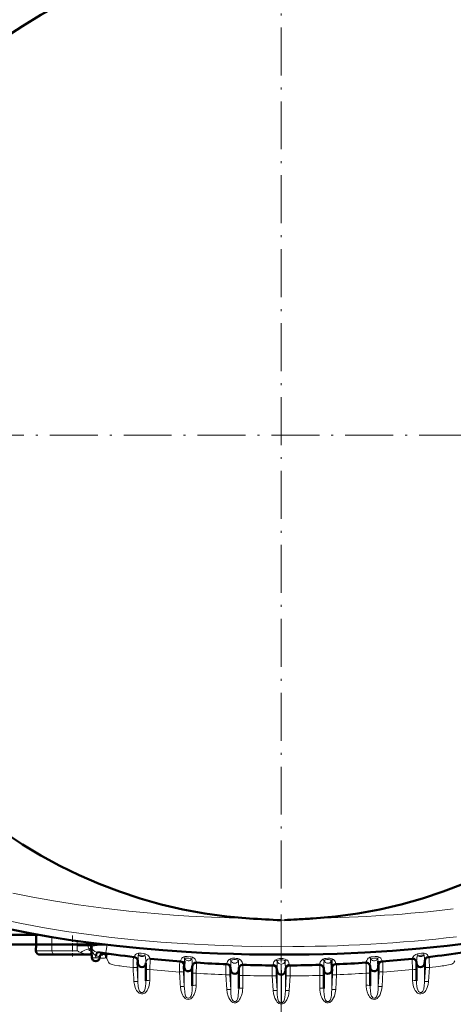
# Model space of a CAD drawing. Extents: x -1976 to 2357, y -1877 to 748.
# Tile 21 of 61: x -169 to -60, y -1531 to -1285. Entities that reach past the tile are written whole.
import ezdxf

# ---------------------------------------------------------------- set-up
doc = ezdxf.new("R2010")
doc.units = 0
doc.linetypes.add('DASHDOT', pattern=[18.5, 12, -3, 0.5, -3])

msp = doc.modelspace()

# ---------------------------------------------------------------- linework, layer by layer
at = {"color": 7, "linetype": 'DASHDOT', "lineweight": 18}
for p, q in [((-103.43, -1231.53), (-103.43, -1546.62)), ((54.11, -1389.07), (-260.98, -1389.07))]:
    msp.add_line(p, q, dxfattribs=at)
at = {"color": 7, "lineweight": 18}
for p, q in [((-102.64, -1510.41), (-103.43, -1510.44)), ((-160.89, -1514.69), (-160.93, -1516.57)), ((-160.9, -1518.1), (-160.93, -1516.57)), ((-154.6, -1516.57), (-154.59, -1515.66)), ((-154.59, -1516.92), (-154.6, -1516.57)), ((-154.59, -1517.03), (-154.59, -1516.92)), ((-151.55, -1517.64), (-151.6, -1517.64)), ((-151.55, -1517.64), (-151.45, -1517.59)), ((-103.49, -1517.08), (-103.38, -1517.08)), ((-164.92, -1518.1), (-160.9, -1518.1)), ((-154.48, -1518.1), (-160.9, -1518.1)), ((-150.99, -1518.93), (-151.46, -1518.91)), ((-150.95, -1518.9), (-150.99, -1518.93)), ((-150.95, -1518.93), (-150.99, -1518.93)), ((-149.92, -1519.84), (-149.94, -1519.27)), ((-149.9, -1519.28), (-149.94, -1519.27)), ((-149.92, -1519.84), (-149.9, -1519.28)), ((-149.65, -1518.43), (-149.68, -1518.43)), ((-147.69, -1519.02), (-148.63, -1519)), ((-144.15, -1521.85), (-143.76, -1521.9)), ((-139.55, -1520.57), (-139.39, -1520.59)), ((-139.55, -1522.34), (-139.34, -1525.83)), ((-139.39, -1520.59), (-139.38, -1520.59)), ((-139.34, -1521.27), (-139.34, -1520.43)), ((-139.34, -1521.27), (-139.34, -1525.83)), ((-137.34, -1521.1), (-137.35, -1521.07)), ((-136.34, -1522.74), (-136.34, -1525.48)), ((-127.92, -1521.7), (-127.76, -1521.71)), ((-127.76, -1521.71), (-127.75, -1521.71)), ((-127.72, -1522.31), (-127.72, -1521.47)), ((-127.72, -1522.31), (-127.72, -1527.08)), ((-124.66, -1521.07), (-124.65, -1521.08)), ((-116.3, -1522.41), (-116.13, -1522.41)), ((-116.13, -1522.41), (-116.12, -1522.41)), ((-116.09, -1522.94), (-116.09, -1522.12)), ((-113.07, -1521.58), (-113.06, -1521.63)), ((-104.67, -1522.7), (-104.51, -1522.7)), ((-104.5, -1522.7), (-104.5, -1522.7)), ((-104.47, -1523.14), (-104.47, -1522.38)), ((-102.4, -1523.14), (-102.4, -1522.38)), ((-102.36, -1522.7), (-102.37, -1522.7)), ((-102.37, -1522.7), (-102.37, -1522.7)), ((-102.2, -1522.7), (-102.36, -1522.7)), ((-93.8, -1521.58), (-93.8, -1521.63)), ((-90.78, -1522.94), (-90.78, -1522.12)), ((-90.74, -1522.41), (-90.75, -1522.41)), ((-90.57, -1522.41), (-90.74, -1522.41)), ((-82.21, -1521.07), (-82.22, -1521.08)), ((-79.15, -1522.31), (-79.15, -1521.47)), ((-79.15, -1522.31), (-79.15, -1527.08)), ((-79.11, -1521.71), (-79.12, -1521.71)), ((-78.95, -1521.7), (-79.11, -1521.71)), ((-70.52, -1525.48), (-70.52, -1522.74)), ((-69.52, -1521.1), (-69.52, -1521.07)), ((-67.53, -1521.27), (-67.53, -1520.43)), ((-67.53, -1521.27), (-67.53, -1525.83)), ((-67.32, -1522.34), (-67.53, -1525.83)), ((-67.48, -1520.59), (-67.49, -1520.59)), ((-67.32, -1520.57), (-67.48, -1520.59)), ((-66.33, -1522.29), (-66.53, -1525.78)), ((-62.72, -1521.85), (-63.11, -1521.9)), ((-127.93, -1523.46), (-127.72, -1527.08)), ((-124.72, -1523.71), (-124.72, -1526.72)), ((-117.3, -1524.11), (-117.09, -1527.78)), ((-116.31, -1524.16), (-116.09, -1527.83)), ((-116.09, -1522.94), (-116.09, -1527.83)), ((-113.09, -1524.26), (-113.09, -1527.46)), ((-105.67, -1524.4), (-105.46, -1528.03)), ((-104.68, -1524.45), (-104.47, -1528.08)), ((-104.47, -1523.14), (-104.47, -1528.08)), ((-103.46, -1531.13), (-103.46, -1524.07)), ((-103.41, -1531.13), (-103.41, -1524.07)), ((-102.4, -1523.14), (-102.4, -1528.08)), ((-102.19, -1524.45), (-102.4, -1528.08)), ((-101.2, -1524.4), (-101.41, -1528.03)), ((-93.77, -1527.46), (-93.77, -1524.26)), ((-90.78, -1522.94), (-90.78, -1527.83)), ((-90.56, -1524.16), (-90.78, -1527.83)), ((-89.57, -1524.11), (-89.78, -1527.78)), ((-82.15, -1526.72), (-82.15, -1523.71)), ((-78.94, -1523.46), (-79.15, -1527.08)), ((-77.94, -1523.41), (-78.16, -1527.03)), ((-140.33, -1525.83), (-140.34, -1525.78)), ((-66.54, -1525.83), (-66.53, -1525.78)), ((-103.46, -1531.13), (-103.41, -1531.13))]:
    msp.add_line(p, q, dxfattribs=at)
at = {"color": 7, "lineweight": 50}
for p, q in [((-164.41, -1514.08), (-201.43, -1514.08)), ((-164.86, -1516.57), (-164.82, -1514.08)), ((-164.86, -1516.57), (-200.08, -1516.57)), ((-164.86, -1516.57), (-164.92, -1518.1)), ((-160.93, -1516.57), (-164.86, -1516.57)), ((-154.6, -1516.57), (-160.93, -1516.57)), ((-151.02, -1516.14), (-151.03, -1516.57)), ((-151.03, -1516.57), (-150.19, -1516.57)), ((-151.02, -1517), (-151.03, -1516.57)), ((-150.92, -1519.76), (-151.02, -1517)), ((-151.02, -1517.01), (-151.02, -1517.07)), ((-150.19, -1516.57), (-147.56, -1516.57)), ((-163.83, -1519.07), (-160.03, -1519.07)), ((-151.44, -1519.07), (-160.03, -1519.07)), ((-151.44, -1519.07), (-150.95, -1519.07)), ((-148.92, -1519.76), (-148.92, -1519.67)), ((-148.7, -1519.07), (-148.15, -1519.07)), ((-147.69, -1519.02), (-147.22, -1518.95)), ((-139.34, -1521.27), (-139.39, -1520.59)), ((-137.34, -1521.1), (-137.34, -1521.2)), ((-137.34, -1521.2), (-137.34, -1525.61)), ((-127.72, -1522.31), (-127.76, -1521.71)), ((-125.72, -1522.06), (-125.72, -1522.24)), ((-125.72, -1522.24), (-125.72, -1526.84)), ((-116.09, -1522.94), (-116.13, -1522.41)), ((-114.09, -1522.56), (-114.09, -1522.87)), ((-104.47, -1523.14), (-104.5, -1522.7)), ((-102.4, -1523.14), (-102.37, -1522.7)), ((-92.77, -1522.56), (-92.77, -1522.87)), ((-90.78, -1522.94), (-90.74, -1522.41)), ((-81.15, -1522.06), (-81.15, -1522.24)), ((-81.15, -1522.24), (-81.15, -1526.84)), ((-79.15, -1522.31), (-79.11, -1521.71)), ((-69.52, -1521.1), (-69.52, -1521.2)), ((-69.52, -1521.2), (-69.52, -1525.61)), ((-67.53, -1521.27), (-67.48, -1520.59)), ((-114.09, -1522.87), (-114.09, -1527.58)), ((-92.77, -1522.87), (-92.77, -1527.58))]:
    msp.add_line(p, q, dxfattribs=at)
at = {"color": 7, "linetype": 'DASHDOT', "lineweight": 18, "ltscale": 0.131494}
msp.add_line((-155.73, -1514.25), (-155.73, -1519.51), dxfattribs=at)
at = {"color": 7, "lineweight": 18}
for points in [[(-170.71, -1503.67), (-165.65, -1504.7), (-159.98, -1505.72), (-154.23, -1506.62), (-147.94, -1507.47), (-141.58, -1508.19), (-137.91, -1508.54), (-134.22, -1508.86), (-130.39, -1509.15), (-126.55, -1509.4), (-118.98, -1509.77), (-111.38, -1510)], [(-171.32, -1510.7), (-168.5, -1511.28), (-162.78, -1512.35), (-157.24, -1513.25), (-151.64, -1514.05), (-146, -1514.74), (-140.31, -1515.34), (-133.6, -1515.93), (-126.86, -1516.39), (-120.09, -1516.73), (-113.3, -1516.96), (-108.4, -1517.05), (-103.49, -1517.08)], [(-151.6, -1517.64), (-151.91, -1517.67), (-152.22, -1517.75), (-152.64, -1517.91), (-153.27, -1518.25), (-153.69, -1518.57)], [(-151.6, -1517.64), (-151.68, -1517.52), (-151.78, -1517.22), (-151.82, -1516.86)], [(-151.02, -1516.9), (-151.02, -1516.89), (-151.03, -1516.89), (-151.03, -1516.89), (-151.04, -1516.89), (-151.14, -1516.87), (-151.82, -1516.86)], [(-150.99, -1518.2), (-151.34, -1518.1), (-151.48, -1518.02), (-151.56, -1517.94), (-151.6, -1517.83), (-151.59, -1517.73), (-151.55, -1517.64)], [(-150.98, -1518.23), (-151.05, -1518.04), (-151.18, -1517.87), (-151.35, -1517.73), (-151.55, -1517.64)], [(-151.02, -1517.03), (-151.05, -1517.22), (-151.17, -1517.39), (-151.45, -1517.59)], [(-150.98, -1518.28), (-151.01, -1518.07), (-151.11, -1517.88), (-151.26, -1517.71), (-151.45, -1517.59)], [(-151.02, -1517), (-151.02, -1517.01), (-151.01, -1517.01), (-151.01, -1517.01), (-150.98, -1517.01), (-150.62, -1516.97), (-150.22, -1516.9)], [(-149.94, -1519.27), (-150.16, -1519.11), (-150.35, -1518.93), (-150.66, -1518.51), (-150.8, -1518.19), (-150.91, -1517.84)], [(-149.68, -1518.43), (-150.12, -1518.27), (-150.49, -1518.05), (-150.74, -1517.81), (-150.9, -1517.53)], [(-150.22, -1516.9), (-148.77, -1516.73), (-147.93, -1516.65), (-147.24, -1516.61)], [(-147.05, -1516.63), (-147.26, -1518.03), (-147.34, -1518.57), (-147.38, -1518.75), (-147.38, -1518.76), (-147.39, -1518.77)], [(-138.82, -1517.49), (-132.19, -1518.09), (-127.79, -1518.42), (-123.46, -1518.69), (-119.12, -1518.89), (-114.81, -1519.04), (-110.49, -1519.13), (-106.26, -1519.15), (-103.43, -1519.14)], [(-68.05, -1517.49), (-74.68, -1518.09), (-79.08, -1518.42), (-83.41, -1518.69), (-87.75, -1518.89), (-92.06, -1519.04), (-96.38, -1519.13), (-100.61, -1519.15), (-103.43, -1519.14)], [(-153.69, -1518.57), (-154.11, -1518.39), (-154.26, -1518.3), (-154.48, -1518.1)], [(-151.46, -1518.91), (-152.42, -1518.83), (-152.94, -1518.75), (-153.44, -1518.64), (-153.69, -1518.57)], [(-149.94, -1519.27), (-149.72, -1518.53), (-149.69, -1518.44), (-149.68, -1518.43)], [(-149.9, -1519.28), (-149.69, -1518.53), (-149.66, -1518.45), (-149.65, -1518.43)], [(-149.72, -1519.35), (-149.58, -1518.77), (-149.49, -1518.56), (-149.44, -1518.51), (-149.42, -1518.49), (-149.39, -1518.48)], [(-149.72, -1519.35), (-149.18, -1519.52), (-149, -1519.6), (-148.95, -1519.63), (-148.93, -1519.65), (-148.92, -1519.66), (-148.92, -1519.67)], [(-147.32, -1519.82), (-147.16, -1520.06), (-146.92, -1520.59), (-146.72, -1520.99), (-146.54, -1521.22), (-146.27, -1521.38), (-145.8, -1521.54), (-145.25, -1521.67), (-144.15, -1521.85)], [(-140.43, -1519.65), (-140.43, -1519.65), (-140.43, -1519.65), (-140.44, -1519.65), (-140.44, -1519.67), (-140.47, -1519.83), (-140.51, -1520.47), (-140.54, -1522.29)], [(-140.24, -1519.55), (-140.25, -1519.65), (-140.26, -1519.66), (-140.26, -1519.66), (-140.26, -1519.67), (-140.26, -1519.67)], [(-140.24, -1519.55), (-140.15, -1519.3), (-139.97, -1519.06), (-139.71, -1518.86), (-139.46, -1518.76), (-139.21, -1518.72)], [(-139.34, -1520.43), (-139.38, -1520.23), (-139.46, -1520.05), (-139.58, -1519.89), (-139.73, -1519.75), (-139.91, -1519.64), (-140.24, -1519.55)], [(-139.34, -1520.43), (-139.32, -1519.87), (-139.28, -1519.38), (-139.24, -1519.25), (-139.21, -1519.21), (-139.19, -1519.2), (-139.12, -1519.2)], [(-139.21, -1518.72), (-138.56, -1518.73), (-138.05, -1518.78), (-137.55, -1518.87)], [(-139.12, -1519.2), (-138.82, -1519.17), (-138.45, -1519.19), (-138.04, -1519.24), (-137.7, -1519.33)], [(-137.7, -1519.33), (-137.58, -1519.37), (-137.5, -1519.47), (-137.45, -1519.68)], [(-137.55, -1518.87), (-137.19, -1518.99), (-136.87, -1519.21), (-136.68, -1519.4), (-136.53, -1519.6), (-136.28, -1520.03), (-136.25, -1520.09), (-136.25, -1520.1), (-136.24, -1520.1)], [(-136.24, -1520.1), (-136.24, -1520.11), (-136.26, -1520.38), (-136.34, -1522.74)], [(-128.65, -1520.61), (-128.61, -1520.45), (-128.53, -1520.25), (-128.37, -1519.99), (-128.14, -1519.77), (-127.83, -1519.61)], [(-127.83, -1519.61), (-127.56, -1519.56), (-126.99, -1519.54), (-126.29, -1519.59), (-125.96, -1519.65), (-125.66, -1519.73)], [(-127.69, -1520.67), (-127.67, -1520.36), (-127.66, -1520.14), (-127.63, -1520.07), (-127.62, -1520.05)], [(-127.62, -1520.05), (-127.51, -1519.99), (-127.18, -1519.92), (-126.86, -1519.92)], [(-126.55, -1519.94), (-126.18, -1520.01), (-125.92, -1520.12), (-125.88, -1520.15)], [(-125.88, -1520.15), (-125.84, -1520.19), (-125.82, -1520.23), (-125.8, -1520.34), (-125.78, -1520.56)], [(-125.66, -1519.73), (-125.44, -1519.83), (-125.24, -1519.98), (-125.02, -1520.23), (-124.86, -1520.5), (-124.75, -1520.75), (-124.66, -1521.07)], [(-117.05, -1521.27), (-117.01, -1521.05), (-116.91, -1520.77), (-116.74, -1520.5), (-116.5, -1520.26), (-116.34, -1520.16)], [(-113.87, -1520.21), (-114.31, -1520.06), (-114.7, -1520), (-115.1, -1519.97), (-115.65, -1519.99), (-116.13, -1520.08), (-116.34, -1520.16)], [(-114.52, -1520.38), (-114.89, -1520.31), (-115.3, -1520.3), (-115.58, -1520.33), (-115.81, -1520.38), (-115.95, -1520.46), (-116.04, -1520.57)], [(-113.07, -1521.58), (-113.13, -1521.21), (-113.22, -1520.97), (-113.36, -1520.71), (-113.57, -1520.43), (-113.87, -1520.21)], [(-104.78, -1520.34), (-104.42, -1520.17), (-103.87, -1520.07), (-103.43, -1520.05)], [(-102.08, -1520.34), (-102.45, -1520.17), (-103, -1520.07), (-103.43, -1520.05)], [(-93.8, -1521.58), (-93.74, -1521.21), (-93.65, -1520.97), (-93.51, -1520.71), (-93.3, -1520.43), (-93, -1520.21)], [(-93, -1520.21), (-92.56, -1520.06), (-92.17, -1520), (-91.77, -1519.97), (-91.22, -1519.99), (-90.74, -1520.08), (-90.53, -1520.16)], [(-92.34, -1520.38), (-91.98, -1520.31), (-91.57, -1520.3), (-91.29, -1520.33), (-91.06, -1520.38), (-90.92, -1520.46), (-90.83, -1520.57)], [(-89.82, -1521.27), (-89.86, -1521.05), (-89.96, -1520.77), (-90.13, -1520.5), (-90.37, -1520.26), (-90.53, -1520.16)], [(-81.21, -1519.73), (-81.43, -1519.83), (-81.63, -1519.98), (-81.85, -1520.23), (-82.01, -1520.5), (-82.12, -1520.75), (-82.21, -1521.07)], [(-79.04, -1519.61), (-79.31, -1519.56), (-79.88, -1519.54), (-80.58, -1519.59), (-80.9, -1519.65), (-81.21, -1519.73)], [(-80.99, -1520.15), (-81.03, -1520.19), (-81.05, -1520.23), (-81.07, -1520.34), (-81.09, -1520.56)], [(-80.32, -1519.94), (-80.69, -1520.01), (-80.95, -1520.12), (-80.99, -1520.15)], [(-79.25, -1520.05), (-79.36, -1519.99), (-79.69, -1519.92), (-80.01, -1519.92)], [(-79.18, -1520.67), (-79.2, -1520.36), (-79.21, -1520.14), (-79.24, -1520.07), (-79.25, -1520.05)], [(-78.22, -1520.61), (-78.26, -1520.45), (-78.34, -1520.25), (-78.5, -1519.99), (-78.73, -1519.77), (-79.04, -1519.61)], [(-69.32, -1518.87), (-69.68, -1518.99), (-70, -1519.21), (-70.19, -1519.4), (-70.34, -1519.6), (-70.59, -1520.03), (-70.62, -1520.09), (-70.62, -1520.1), (-70.63, -1520.1)], [(-70.63, -1520.1), (-70.63, -1520.11), (-70.61, -1520.38), (-70.52, -1522.74)], [(-69.17, -1519.33), (-69.29, -1519.37), (-69.37, -1519.47), (-69.42, -1519.68)], [(-67.66, -1518.72), (-68.3, -1518.73), (-68.82, -1518.78), (-69.32, -1518.87)], [(-67.75, -1519.2), (-68.05, -1519.17), (-68.42, -1519.19), (-68.83, -1519.24), (-69.17, -1519.33)], [(-67.53, -1520.43), (-67.55, -1519.87), (-67.59, -1519.38), (-67.63, -1519.25), (-67.66, -1519.21), (-67.68, -1519.2), (-67.75, -1519.2)], [(-66.63, -1519.55), (-66.72, -1519.3), (-66.9, -1519.06), (-67.16, -1518.86), (-67.41, -1518.76), (-67.66, -1518.72)], [(-67.53, -1520.43), (-67.49, -1520.23), (-67.41, -1520.05), (-67.29, -1519.89), (-67.14, -1519.75), (-66.96, -1519.64), (-66.63, -1519.55)], [(-66.63, -1519.55), (-66.62, -1519.65), (-66.61, -1519.66), (-66.61, -1519.66), (-66.61, -1519.67), (-66.61, -1519.67)], [(-66.44, -1519.65), (-66.44, -1519.65), (-66.44, -1519.65), (-66.43, -1519.65), (-66.43, -1519.67), (-66.4, -1519.83), (-66.36, -1520.47), (-66.33, -1522.29)], [(-139.55, -1522.34), (-139.57, -1522.33), (-139.64, -1522.3), (-139.79, -1522.28), (-140.16, -1522.27), (-140.54, -1522.29)], [(-139.55, -1520.57), (-139.55, -1520.57), (-139.55, -1520.57), (-139.56, -1520.58), (-139.56, -1520.6), (-139.59, -1520.91), (-139.55, -1522.34)], [(-139.34, -1520.43), (-139.37, -1520.57), (-139.37, -1520.58), (-139.37, -1520.59), (-139.37, -1520.59), (-139.38, -1520.59)], [(-128.84, -1520.77), (-128.84, -1520.77), (-128.85, -1520.77), (-128.85, -1520.78), (-128.85, -1520.8), (-128.88, -1520.99), (-128.92, -1521.65), (-128.92, -1523.41)], [(-128.65, -1520.61), (-128.66, -1520.76), (-128.67, -1520.78), (-128.67, -1520.78), (-128.67, -1520.78), (-128.67, -1520.79)], [(-127.72, -1521.47), (-127.76, -1521.28), (-127.84, -1521.09), (-127.97, -1520.93), (-128.12, -1520.8), (-128.31, -1520.69), (-128.65, -1520.61)], [(-127.92, -1521.7), (-127.93, -1521.7), (-127.93, -1521.7), (-127.93, -1521.71), (-127.94, -1521.74), (-127.97, -1522.1), (-127.93, -1523.46)], [(-127.72, -1521.47), (-127.74, -1521.68), (-127.75, -1521.71), (-127.75, -1521.71), (-127.75, -1521.71)], [(-125.78, -1520.56), (-125.73, -1521.81), (-125.72, -1522.06)], [(-117.25, -1521.48), (-117.25, -1521.48), (-117.25, -1521.48), (-117.26, -1521.48), (-117.26, -1521.5), (-117.29, -1521.69), (-117.31, -1522.35), (-117.3, -1524.11)], [(-117.05, -1521.27), (-117.07, -1521.46), (-117.08, -1521.48), (-117.08, -1521.48), (-117.08, -1521.48)], [(-116.09, -1522.12), (-116.14, -1521.92), (-116.22, -1521.74), (-116.35, -1521.57), (-116.51, -1521.44), (-116.71, -1521.34), (-117.05, -1521.27)], [(-116.3, -1522.41), (-116.3, -1522.41), (-116.3, -1522.41), (-116.31, -1522.41), (-116.31, -1522.43), (-116.34, -1522.66), (-116.32, -1523.87), (-116.31, -1524.16)], [(-116.09, -1522.12), (-116.12, -1522.38), (-116.12, -1522.41), (-116.12, -1522.41), (-116.12, -1522.41), (-116.12, -1522.41)], [(-116.09, -1522.12), (-116.06, -1521.04), (-116.05, -1520.7), (-116.04, -1520.57)], [(-114.17, -1520.61), (-114.24, -1520.52), (-114.47, -1520.4), (-114.52, -1520.38)], [(-114.09, -1522.56), (-114.14, -1521.04), (-114.16, -1520.66), (-114.17, -1520.61)], [(-114.09, -1522.56), (-114.07, -1522.33), (-113.98, -1522.11), (-113.84, -1521.91), (-113.67, -1521.75), (-113.45, -1521.64), (-113.07, -1521.58)], [(-105.66, -1521.77), (-105.66, -1521.77), (-105.66, -1521.77), (-105.66, -1521.77), (-105.67, -1521.79), (-105.69, -1521.98), (-105.7, -1523.38), (-105.67, -1524.4)], [(-105.46, -1521.53), (-105.48, -1521.74), (-105.48, -1521.76), (-105.49, -1521.77), (-105.49, -1521.77)], [(-105.46, -1521.53), (-105.37, -1521.12), (-105.25, -1520.86), (-105.13, -1520.67), (-104.98, -1520.48), (-104.78, -1520.34)], [(-104.47, -1522.38), (-104.54, -1522.11), (-104.69, -1521.88), (-104.91, -1521.69), (-105.17, -1521.57), (-105.46, -1521.53)], [(-104.67, -1522.7), (-104.67, -1522.7), (-104.67, -1522.7), (-104.68, -1522.71), (-104.69, -1522.73), (-104.71, -1523.03), (-104.68, -1524.45)], [(-104.47, -1522.38), (-104.49, -1522.68), (-104.49, -1522.69), (-104.49, -1522.7), (-104.5, -1522.7)], [(-104.47, -1522.38), (-104.44, -1521.37), (-104.43, -1520.85), (-104.42, -1520.74)], [(-104.42, -1520.74), (-104.34, -1520.58), (-104.26, -1520.52), (-104.08, -1520.44), (-103.77, -1520.38), (-103.43, -1520.35)], [(-103.46, -1524.07), (-103.45, -1521.71), (-103.43, -1521.44)], [(-102.45, -1520.74), (-102.53, -1520.58), (-102.61, -1520.52), (-102.79, -1520.44), (-103.1, -1520.38), (-103.43, -1520.35)], [(-103.41, -1524.07), (-103.42, -1521.71), (-103.43, -1521.44)], [(-102.4, -1522.38), (-102.43, -1521.37), (-102.44, -1520.85), (-102.45, -1520.74)], [(-102.4, -1522.38), (-102.33, -1522.11), (-102.18, -1521.88), (-101.96, -1521.69), (-101.7, -1521.57), (-101.41, -1521.53)], [(-102.4, -1522.38), (-102.38, -1522.68), (-102.38, -1522.69), (-102.38, -1522.7), (-102.37, -1522.7)], [(-102.2, -1522.7), (-102.2, -1522.7), (-102.2, -1522.7), (-102.19, -1522.71), (-102.18, -1522.73), (-102.16, -1523.03), (-102.19, -1524.45)], [(-101.41, -1521.53), (-101.5, -1521.12), (-101.62, -1520.86), (-101.74, -1520.67), (-101.89, -1520.48), (-102.08, -1520.34)], [(-101.41, -1521.53), (-101.39, -1521.74), (-101.38, -1521.76), (-101.38, -1521.77), (-101.38, -1521.77)], [(-101.21, -1521.77), (-101.21, -1521.77), (-101.21, -1521.77), (-101.21, -1521.77), (-101.2, -1521.79), (-101.18, -1521.98), (-101.17, -1523.38), (-101.2, -1524.4)], [(-92.77, -1522.56), (-92.8, -1522.33), (-92.89, -1522.11), (-93.02, -1521.91), (-93.2, -1521.75), (-93.42, -1521.64), (-93.8, -1521.58)], [(-92.75, -1521.69), (-92.73, -1520.99), (-92.72, -1520.71), (-92.7, -1520.61)], [(-92.7, -1520.61), (-92.63, -1520.52), (-92.4, -1520.4), (-92.34, -1520.38)], [(-90.78, -1522.12), (-90.73, -1521.92), (-90.65, -1521.74), (-90.52, -1521.57), (-90.36, -1521.44), (-90.16, -1521.34), (-89.82, -1521.27)], [(-90.78, -1522.12), (-90.75, -1522.38), (-90.75, -1522.41), (-90.75, -1522.41), (-90.75, -1522.41), (-90.75, -1522.41)], [(-90.57, -1522.41), (-90.57, -1522.41), (-90.57, -1522.41), (-90.56, -1522.41), (-90.56, -1522.43), (-90.53, -1522.66), (-90.55, -1523.87), (-90.56, -1524.16)], [(-89.82, -1521.27), (-89.8, -1521.46), (-89.79, -1521.48), (-89.79, -1521.48), (-89.79, -1521.48)], [(-89.62, -1521.48), (-89.62, -1521.48), (-89.61, -1521.48), (-89.61, -1521.48), (-89.61, -1521.5), (-89.58, -1521.69), (-89.56, -1522.35), (-89.57, -1524.11)], [(-81.09, -1520.56), (-81.14, -1521.81), (-81.15, -1522.06)], [(-79.15, -1521.47), (-79.11, -1521.28), (-79.03, -1521.09), (-78.9, -1520.93), (-78.75, -1520.8), (-78.56, -1520.69), (-78.22, -1520.61)], [(-79.15, -1521.47), (-79.13, -1521.68), (-79.12, -1521.71), (-79.12, -1521.71), (-79.12, -1521.71)], [(-78.95, -1521.7), (-78.94, -1521.7), (-78.94, -1521.7), (-78.94, -1521.71), (-78.93, -1521.74), (-78.9, -1522.1), (-78.94, -1523.46)], [(-78.22, -1520.61), (-78.21, -1520.76), (-78.2, -1520.78), (-78.2, -1520.78), (-78.2, -1520.78), (-78.2, -1520.79)], [(-78.03, -1520.77), (-78.03, -1520.77), (-78.02, -1520.77), (-78.02, -1520.78), (-78.02, -1520.79), (-77.99, -1520.95), (-77.96, -1521.57), (-77.94, -1523.41)], [(-67.53, -1520.43), (-67.5, -1520.57), (-67.5, -1520.58), (-67.5, -1520.59), (-67.49, -1520.59), (-67.49, -1520.59)], [(-67.32, -1520.57), (-67.32, -1520.57), (-67.32, -1520.57), (-67.31, -1520.58), (-67.31, -1520.6), (-67.28, -1520.91), (-67.32, -1522.34)], [(-67.32, -1522.34), (-67.31, -1522.33), (-67.29, -1522.32), (-67.15, -1522.29), (-66.91, -1522.28), (-66.33, -1522.29)], [(-59.97, -1520.64), (-60.16, -1521), (-60.29, -1521.18), (-60.47, -1521.31), (-60.67, -1521.41), (-61.02, -1521.52), (-61.54, -1521.65), (-62.72, -1521.85)], [(-127.93, -1523.46), (-127.94, -1523.46), (-127.95, -1523.45), (-128.04, -1523.42), (-128.19, -1523.41), (-128.92, -1523.41)], [(-116.31, -1524.16), (-116.33, -1524.15), (-116.42, -1524.13), (-116.57, -1524.11), (-117.3, -1524.11)], [(-104.68, -1524.45), (-104.7, -1524.44), (-104.79, -1524.41), (-104.94, -1524.4), (-105.67, -1524.4)], [(-102.19, -1524.45), (-102.17, -1524.44), (-102.08, -1524.41), (-101.93, -1524.4), (-101.2, -1524.4)], [(-90.56, -1524.16), (-90.54, -1524.15), (-90.45, -1524.13), (-90.3, -1524.11), (-89.57, -1524.11)], [(-78.94, -1523.46), (-78.93, -1523.46), (-78.92, -1523.45), (-78.83, -1523.42), (-78.68, -1523.41), (-77.94, -1523.41)], [(-139.34, -1525.83), (-139.36, -1525.82), (-139.45, -1525.79), (-139.6, -1525.77), (-140.34, -1525.78)], [(-136.34, -1525.48), (-136.41, -1526.3), (-136.6, -1527.09), (-136.86, -1527.73), (-137.03, -1528.03), (-137.23, -1528.31), (-137.41, -1528.5), (-137.61, -1528.67), (-137.83, -1528.8), (-138.08, -1528.88), (-138.45, -1528.91), (-138.81, -1528.82), (-139.02, -1528.71), (-139.21, -1528.57), (-139.46, -1528.31), (-139.67, -1528.02), (-139.86, -1527.67), (-140.02, -1527.3), (-140.24, -1526.54), (-140.33, -1525.83)], [(-137.34, -1525.61), (-137.36, -1526.22), (-137.43, -1527.05), (-137.5, -1527.47), (-137.62, -1527.9), (-137.72, -1528.11), (-137.86, -1528.33), (-138.06, -1528.49), (-138.22, -1528.56), (-138.4, -1528.57), (-138.59, -1528.51), (-138.77, -1528.39), (-138.91, -1528.22), (-139.01, -1528.03), (-139.13, -1527.69), (-139.19, -1527.46), (-139.26, -1527.01), (-139.34, -1525.83)], [(-124.72, -1526.72), (-124.73, -1527.07), (-124.81, -1527.72), (-124.97, -1528.35), (-125.22, -1529.01), (-125.38, -1529.32), (-125.58, -1529.62), (-125.82, -1529.89), (-126.1, -1530.11), (-126.42, -1530.25), (-126.79, -1530.29), (-127.15, -1530.2), (-127.48, -1530.01), (-127.76, -1529.74), (-127.99, -1529.43), (-128.18, -1529.09), (-128.34, -1528.74), (-128.58, -1527.93), (-128.71, -1527.07), (-128.71, -1527.03)], [(-127.72, -1527.08), (-127.74, -1527.06), (-127.83, -1527.04), (-128.02, -1527.02), (-128.71, -1527.03)], [(-125.72, -1526.84), (-125.77, -1528.02), (-125.85, -1528.68), (-125.95, -1529.14), (-126.03, -1529.37), (-126.14, -1529.59), (-126.29, -1529.78), (-126.47, -1529.91), (-126.63, -1529.97), (-126.81, -1529.97), (-127, -1529.9), (-127.17, -1529.76), (-127.3, -1529.59), (-127.4, -1529.39), (-127.5, -1529.09), (-127.62, -1528.49), (-127.71, -1527.42), (-127.72, -1527.08)], [(-117.09, -1527.78), (-116.97, -1528.63), (-116.74, -1529.45), (-116.55, -1529.9), (-116.31, -1530.33), (-116.01, -1530.71), (-115.8, -1530.88), (-115.58, -1531.02), (-115.2, -1531.13), (-114.82, -1531.1), (-114.61, -1531.02), (-114.41, -1530.9), (-114.08, -1530.59), (-113.88, -1530.33), (-113.71, -1530.04), (-113.53, -1529.66), (-113.38, -1529.26), (-113.18, -1528.43), (-113.12, -1527.95), (-113.09, -1527.46)], [(-114.39, -1530.2), (-114.25, -1529.65), (-114.2, -1529.37), (-114.11, -1528.33), (-114.09, -1527.58)], [(-89.78, -1527.78), (-89.9, -1528.63), (-90.13, -1529.45), (-90.32, -1529.9), (-90.56, -1530.33), (-90.86, -1530.71), (-91.07, -1530.88), (-91.29, -1531.02), (-91.67, -1531.13), (-92.05, -1531.1), (-92.26, -1531.02), (-92.46, -1530.9), (-92.79, -1530.59), (-92.99, -1530.33), (-93.16, -1530.04), (-93.34, -1529.66), (-93.49, -1529.26), (-93.69, -1528.43), (-93.75, -1527.95), (-93.77, -1527.46)], [(-90.78, -1527.83), (-90.81, -1528.52), (-90.86, -1529.22), (-90.94, -1529.7), (-90.99, -1529.94), (-91.11, -1530.28), (-91.19, -1530.44), (-91.35, -1530.64), (-91.51, -1530.77), (-91.7, -1530.83), (-91.86, -1530.83), (-92.02, -1530.78), (-92.2, -1530.64), (-92.35, -1530.46), (-92.52, -1530.07), (-92.61, -1529.7), (-92.71, -1528.97), (-92.76, -1528.27), (-92.77, -1527.58)], [(-82.15, -1526.72), (-82.14, -1527.07), (-82.06, -1527.72), (-81.9, -1528.35), (-81.65, -1529.01), (-81.49, -1529.32), (-81.29, -1529.62), (-81.05, -1529.89), (-80.77, -1530.11), (-80.45, -1530.25), (-80.08, -1530.29), (-79.72, -1530.2), (-79.39, -1530.01), (-79.11, -1529.74), (-78.88, -1529.43), (-78.69, -1529.09), (-78.53, -1528.74), (-78.29, -1527.93), (-78.16, -1527.07), (-78.16, -1527.03)], [(-81.15, -1526.84), (-81.15, -1527.14), (-81.08, -1528.27), (-81, -1528.78), (-80.95, -1529.04), (-80.82, -1529.42), (-80.68, -1529.66), (-80.49, -1529.86), (-80.32, -1529.95), (-80.14, -1529.97), (-79.94, -1529.93), (-79.77, -1529.82), (-79.6, -1529.63), (-79.47, -1529.4), (-79.33, -1528.94), (-79.25, -1528.51), (-79.19, -1527.81), (-79.15, -1527.08)], [(-79.15, -1527.08), (-79.13, -1527.06), (-79.04, -1527.04), (-78.89, -1527.02), (-78.16, -1527.03)], [(-70.52, -1525.48), (-70.46, -1526.3), (-70.27, -1527.09), (-70.01, -1527.73), (-69.84, -1528.03), (-69.64, -1528.31), (-69.46, -1528.5), (-69.26, -1528.67), (-69.04, -1528.8), (-68.79, -1528.88), (-68.42, -1528.91), (-68.06, -1528.82), (-67.85, -1528.71), (-67.66, -1528.57), (-67.41, -1528.31), (-67.2, -1528.02), (-67.01, -1527.67), (-66.85, -1527.3), (-66.63, -1526.54), (-66.54, -1525.83)], [(-69.52, -1525.61), (-69.51, -1526.22), (-69.44, -1527.05), (-69.37, -1527.47), (-69.24, -1527.9), (-69.15, -1528.11), (-69.01, -1528.33), (-68.81, -1528.49), (-68.65, -1528.56), (-68.47, -1528.57), (-68.28, -1528.51), (-68.1, -1528.39), (-67.96, -1528.22), (-67.86, -1528.03), (-67.74, -1527.69), (-67.68, -1527.46), (-67.61, -1527.01), (-67.53, -1525.83)], [(-67.53, -1525.83), (-67.51, -1525.82), (-67.42, -1525.79), (-67.27, -1525.77), (-66.9, -1525.76), (-66.53, -1525.78)], [(-116.09, -1527.83), (-116.11, -1527.82), (-116.2, -1527.79), (-116.39, -1527.77), (-117.09, -1527.78)], [(-116.09, -1527.83), (-116.05, -1528.72), (-115.94, -1529.66)], [(-115.94, -1529.66), (-115.83, -1530.09), (-115.75, -1530.3), (-115.58, -1530.58)], [(-104.47, -1528.08), (-104.49, -1528.07), (-104.58, -1528.04), (-104.77, -1528.02), (-105.46, -1528.03)], [(-104.16, -1531.18), (-104.43, -1530.94), (-104.65, -1530.66), (-104.83, -1530.36), (-105.04, -1529.92), (-105.22, -1529.39), (-105.36, -1528.84), (-105.46, -1528.03)], [(-103.46, -1531.13), (-103.63, -1531.1), (-103.79, -1531.02), (-103.96, -1530.87), (-104.09, -1530.67), (-104.18, -1530.46), (-104.25, -1530.22), (-104.35, -1529.75), (-104.42, -1529.05), (-104.47, -1528.08)], [(-103.41, -1531.13), (-103.24, -1531.1), (-103.08, -1531.02), (-102.91, -1530.87), (-102.78, -1530.67), (-102.69, -1530.46), (-102.62, -1530.22), (-102.52, -1529.75), (-102.45, -1529.05), (-102.4, -1528.08)], [(-102.71, -1531.18), (-102.44, -1530.94), (-102.22, -1530.66), (-102.04, -1530.36), (-101.83, -1529.92), (-101.65, -1529.39), (-101.51, -1528.84), (-101.41, -1528.03)], [(-102.4, -1528.08), (-102.38, -1528.07), (-102.29, -1528.04), (-102.1, -1528.02), (-101.41, -1528.03)], [(-90.78, -1527.83), (-90.77, -1527.82), (-90.72, -1527.8), (-90.5, -1527.77), (-90.27, -1527.76), (-89.78, -1527.78)], [(-115.58, -1530.58), (-115.41, -1530.73), (-115.2, -1530.82), (-115.06, -1530.83), (-114.92, -1530.81)], [(-114.92, -1530.81), (-114.72, -1530.69), (-114.56, -1530.51), (-114.39, -1530.2)], [(-103.43, -1531.42), (-103.74, -1531.38), (-104.03, -1531.26), (-104.16, -1531.18)], [(-103.43, -1531.42), (-103.13, -1531.38), (-102.84, -1531.26), (-102.71, -1531.18)]]:
    msp.add_lwpolyline(points, dxfattribs=at)
at = {"color": 7, "lineweight": 50}
for points in [[(-103.43, -1519.07), (-111.42, -1519), (-115.43, -1518.9), (-119.43, -1518.76), (-123.35, -1518.58), (-127.25, -1518.37), (-133.11, -1517.97), (-138.93, -1517.48), (-144.7, -1516.9), (-150.39, -1516.22), (-155.67, -1515.5), (-160.87, -1514.69), (-165.99, -1513.79), (-171, -1512.8)], [(-35.87, -1512.8), (-38.97, -1513.43), (-42.11, -1514.02), (-45.35, -1514.59), (-48.62, -1515.11), (-55.21, -1516.06), (-61.9, -1516.87), (-68.68, -1517.55), (-75.54, -1518.1), (-82.46, -1518.53), (-89.42, -1518.83), (-96.41, -1519.01), (-103.43, -1519.07)], [(-151.03, -1516.57), (-151.04, -1516.57), (-151.46, -1516.57), (-154.6, -1516.57)], [(-147.22, -1518.95), (-147.23, -1519.06), (-147.26, -1519.32), (-147.32, -1519.82)], [(-146.69, -1518.86), (-146.73, -1518.86), (-147.09, -1518.91), (-147.22, -1518.95)], [(-90.78, -1522.12), (-90.81, -1521.04), (-90.82, -1520.7), (-90.83, -1520.57)]]:
    msp.add_lwpolyline(points, dxfattribs=at)
for centre, radius, start, end in [((-103.43, -1389.07), 121.19, 93.7607, 176.2397), ((-103.43, -1389.07), 121.19, 3.7606, 86.2399), ((-103.43, -1389.07), 121.19, 183.7606, 266.2397), ((-103.43, -1389.07), 121.19, 273.7606, 356.2397), ((-85.62, -1118.09), 392.76, 266.2384, 267.4001), ((-120.59, -1130.64), 380.19, 272.7063, 273.1862), ((-121.31, -1117.09), 393.76, 273.1811, 273.7608), ((-149.56, -1516.96), 1.46, 181.8338, 197.3759), ((-149.52, -1516.95), 1.5, 182, 202.9275), ((-149.52, -1516.95), 1.5, 182.0286, 197.0806), ((-149.52, -1516.95), 1.5, 182.0001, 188.8525), ((-151.17, -1518.26), 0.194, 10.8087, 47.5382), ((-151.25, -1518.29), 0.271, 2.3754, 12.7821), ((-149.92, -1519.72), 1, 182, 358), ((-103.43, -1199.07), 322.7, 261.8129, 263.4474), ((-147.92, -1519.7), 1, 82.1006, 178), ((-140.39, -1520.66), 1, 4.0001, 83.445), ((-103.43, -1199.07), 322.7, 264.1646, 265.5148), ((-103.43, -1199.07), 322.7, 274.4852, 275.8354), ((-70.52, -1521.1), 1, 360, 95.8352), ((-66.48, -1520.66), 1, 96.555, 175.9999), ((-103.43, -1199.07), 322.7, 276.5526, 278.1871), ((-138.34, -1521.2), 1, 184, 0), ((-128.76, -1521.78), 1, 4, 85.5134), ((-91.52, -1522.45), 36.21, 177.1964, 178.4618), ((-126.72, -1522.24), 1, 184, 0), ((-124.72, -1522.07), 1, 86.2298, 180.0004), ((-103.43, -1199.07), 322.7, 266.2298, 267.5767), ((-117.13, -1522.48), 1, 4, 87.5758), ((-113.09, -1522.63), 1, 88.2899, 180), ((-103.43, -1199.07), 322.7, 268.2899, 269.6357), ((-105.5, -1522.77), 1, 4, 89.6352), ((-101.37, -1522.77), 1, 90.3649, 176), ((-101.37, -1522.77), 1, 99.2746, 175.9601), ((-103.43, -1199.07), 322.7, 270.3643, 271.7101), ((-93.77, -1522.63), 1, 0, 91.7101), ((-89.74, -1522.48), 1, 92.4242, 176), ((-103.43, -1199.07), 322.7, 272.4233, 273.7702), ((-82.15, -1522.07), 1, 359.9996, 93.7702), ((-80.15, -1522.24), 1, 180.005, 355.9948), ((-115.35, -1522.45), 36.21, 1.5382, 2.8036), ((-78.11, -1521.78), 1, 94.4866, 176), ((-68.52, -1521.2), 1, 180.005, 355.9948), ((-115.09, -1522.87), 1, 184, 0), ((-103.47, -1523.07), 1, 184, 270.3333), ((-103.43, -1529.07), 5, 89.6667, 90.3333), ((-103.4, -1523.07), 1, 269.6667, 356), ((-91.77, -1522.87), 1, 180, 356)]:
    msp.add_arc(centre, radius, start, end, dxfattribs=at)
at = {"color": 7, "lineweight": 18}
for centre, radius, start, end in [((-151.44, -1589.07), 72.22, 90.3028, 92.5033), ((-147.96, -1516.89), 6.63, 181.2041, 190.5184), ((-146.74, -1516.86), 4.28, 181.8774, 193.2451), ((-149.91, -1520.94), 2.55, 114.1203, 127.1374), ((-149.43, -1518.32), 1.06, 243.4646, 254.1664), ((-149, -1515.79), 2.72, 256.0934, 261.7766), ((-148.15, -1517.31), 2.65, 252.9092, 288.3461), ((-148.14, -1517.13), 1.94, 269.8, 283.2978), ((-140.54, -1520.64), 1, 3.9624, 83.3608), ((-140.37, -1520.66), 1, 4.0076, 83.4142), ((-144.05, -1519.92), 4.98, 8.3786, 13.9744), ((-138.34, -1518.56), 1, 219.4631, 309.8349), ((-131.67, -1521.01), 6.27, 159.9823, 164.4557), ((-148.98, -1520.94), 11.6, 3.0982, 6.2267), ((-156.76, -1522.01), 19.44, 2.7782, 5.0161), ((-136.34, -1521.1), 1, 84.2246, 178.2808), ((-130.71, -1521.26), 3.32, 21.4585, 29.7843), ((-126.72, -1519.61), 1, 206.2838, 327.2783), ((-126.98, -1523.51), 3.6, 83.2178, 88.165), ((-122.21, -1521.75), 4, 149.6353, 156.3885), ((-118.45, -1522.04), 2.83, 31.3419, 41.7519), ((-111.55, -1522.23), 3.08, 138.9842, 148.2812), ((-95.32, -1522.23), 3.08, 31.7241, 41.0233), ((-88.42, -1522.04), 2.83, 138.2481, 148.6581), ((-84.66, -1521.75), 4, 23.6115, 30.3648), ((-80.15, -1519.61), 1, 212.7217, 333.7162), ((-79.89, -1523.51), 3.6, 91.835, 96.7822), ((-76.16, -1521.26), 3.32, 150.2157, 158.5415), ((-70.52, -1521.1), 1, 1.7192, 95.7754), ((-50.11, -1522.01), 19.44, 174.9839, 177.2218), ((-57.89, -1520.94), 11.6, 173.7733, 176.9018), ((-75.2, -1521.01), 6.27, 15.5443, 20.0177), ((-68.52, -1518.56), 1, 230.1651, 320.5371), ((-62.82, -1519.92), 4.98, 166.0253, 171.6212), ((-66.5, -1520.66), 1, 96.5858, 175.9924), ((-66.33, -1520.64), 1, 96.6392, 176.0376), ((-103.43, -1198.71), 325.7, 262.8874, 263.4577), ((-103.43, -1198.71), 325.7, 264.2007, 265.5113), ((-128.92, -1521.77), 1, 3.9663, 85.4212), ((-128.75, -1521.78), 1, 4.019, 85.4818), ((-124.72, -1522.07), 1, 86.2854, 179.8559), ((136.18, -1528.71), 260.95, 178.3239, 178.903), ((-117.29, -1522.48), 1, 3.9722, 87.4763), ((-117.12, -1522.48), 1, 4.0265, 87.542), ((-115.09, -1520.23), 1, 199.8318, 337.7181), ((460.93, -1529.26), 574.04, 179.23873, 179.50173), ((-105.67, -1522.77), 1, 3.9799, 89.5291), ((-105.49, -1522.77), 1, 4.0326, 89.5975), ((-106.61, -1522.32), 2.7, 35.9185, 47.4715), ((-103.47, -1520.44), 1, 197.5404, 272.0033), ((-103.4, -1520.44), 1, 267.9967, 342.4596), ((-100.26, -1522.32), 2.7, 132.5286, 144.0815), ((-101.38, -1522.77), 1, 90.4025, 175.9674), ((-101.2, -1522.77), 1, 90.4709, 176.0201), ((-667.79, -1529.26), 574.04, 0.49828, 0.76128), ((-68.76, -1522.82), 24.01, 177.2944, 179.3694), ((-91.77, -1520.23), 1, 202.2819, 340.1682), ((-89.75, -1522.48), 1, 92.458, 175.9736), ((-89.58, -1522.48), 1, 92.5237, 176.0278), ((-82.15, -1522.07), 1, 0.1442, 93.7146), ((-343.05, -1528.71), 260.95, 1.097, 1.6761), ((-78.12, -1521.78), 1, 94.5182, 175.981), ((-77.95, -1521.77), 1, 94.5788, 176.0337), ((-103.44, -1198.67), 325.73, 276.5424, 277.1126), ((-103.43, -1198.71), 325.7, 266.253, 267.5599), ((-103.43, -1198.71), 325.7, 268.3004, 269.6061), ((-101.09, -1531.09), 2.37, 180.966, 188.0005), ((-105.78, -1531.09), 2.37, 351.9995, 359.034)]:
    msp.add_arc(centre, radius, start, end, dxfattribs=at)
for centre, major_axis, ratio, start_param, end_param in [((-110.32, -1473.83), (121.11, -2.23), 0.298785, 4.840661, 5.14346), ((-103.35, -1486.84), (110.45, 0.03), 0.27377, 4.71209, 5.12066), ((-151.82, -1517.92), (0.92, 0.39), 0.583471, 5.775388, 6.281313), ((-160.03, -1518.07), (0, 1), 0.866025, 1.596976, 3.141593), ((-151.44, -1518.07), (0, -1), 0.866025, 0, 0.550999), ((-149.92, -1519.72), (0.999, 0.035), 0.121796, 3.141593, 4.708136), ((-149.92, -1519.72), (-0.999, 0.035), 0.121796, 1.57505, 3.141593), ((-3142.32, -1700.49), (3007.14, 0), 0.992546, 0.058569, 0.05974), ((-136.34, -1522.86), (-1, 0), 0.121869, 4.712389, 6.283185), ((-103.44, -1203.49), (323.33, 0), 0.992546, 4.791318, 4.814361), ((-70.52, -1522.86), (1, 0), 0.121869, 0.042592, 1.570796), ((-2916.55, -1687.94), (2792.55, 0), 0.992546, 0.058087, 0.059394), ((-124.72, -1523.83), (-1, 0), 0.121869, 4.712389, 6.283185), ((-113.09, -1524.39), (-1, 0), 0.121869, 4.712389, 6.283185), ((-103.43, -1203.54), (323.28, 0), 0.992546, 4.719315, 4.742275), ((-93.77, -1524.39), (1, 0), 0.121869, 0.034029, 1.570796), ((-103.44, -1203.52), (323.29, 0), 0.992546, 4.755296, 4.778277), ((-82.15, -1523.83), (1, 0), 0.121869, 0.033602, 1.570796), ((-136.34, -1525.61), (-1, 0), 0.121869, 4.712389, 6.283185), ((-124.72, -1526.84), (-1, 0), 0.121869, 4.712388, 6.283185), ((-113.09, -1527.58), (-1, 0), 0.121869, 4.712389, 6.283185), ((-93.77, -1527.58), (1, 0), 0.121869, 0, 1.570796), ((-82.15, -1526.84), (1, 0), 0.121869, 0, 1.570797), ((-70.52, -1525.61), (1, 0), 0.121869, 0, 1.570796)]:
    msp.add_ellipse(centre, major_axis=major_axis, ratio=ratio, start_param=start_param, end_param=end_param, dxfattribs=at)
at = {"color": 7, "lineweight": 50}
msp.add_ellipse((-163.76, -1518.07), major_axis=(1.14, 0.23), ratio=0.853683, start_param=2.936487, end_param=4.481103, dxfattribs=at)

doc.saveas('drawing.dxf')
